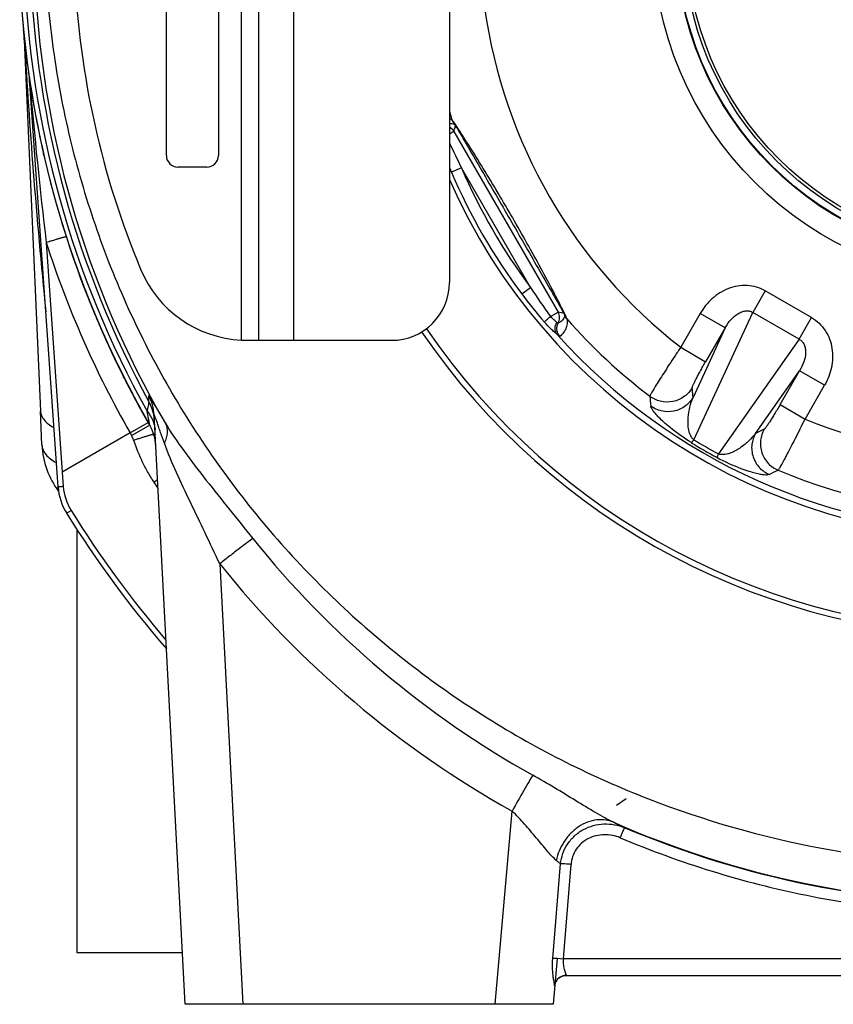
# Model space of a CAD drawing. Extents: x -1490 to 1181, y 8 to 1663.
# Tile 50 of 72: x -74 to 67, y 713 to 884. Entities that reach past the tile are written whole.
import ezdxf

# ---------------------------------------------------------------- set-up
doc = ezdxf.new("R2010")
doc.units = 0
doc.header["$LTSCALE"] = 65.395
doc.layers.get('0').update_dxf_attribs({"linetype": 'CONTINUOUS'})

msp = doc.modelspace()

# ---------------------------------------------------------------- linework, layer by layer
at = {"color": 9, "linetype": 'CONTINUOUS'}
for p, q in [((-35.3, 828.32), (-35.3, 968.27)), ((-26.3, 968.29), (-26.3, 828.29)), ((-72.91, 880.97), (-72.87, 880.15)), ((1.48, 864.43), (1.75, 865.45)), ((1.48, 864.43), (0.7, 863.98)), ((1.48, 864.43), (19.51, 833.19)), ((2.79, 858.16), (1.04, 857.41)), ((14.74, 837.46), (2.79, 858.16)), ((-69.11, 845.24), (-66.32, 805.46)), ((13.22, 836.32), (14.74, 837.46)), ((55.38, 836.85), (53.22, 833.11)), ((63.4, 832.22), (55.38, 836.85)), ((18.19, 832.43), (19.51, 833.19)), ((20.54, 832.92), (19.51, 833.19)), ((44.12, 832.95), (40.74, 827.09)), ((43.02, 811.08), (53.22, 833.11)), ((48.45, 830.45), (44.12, 832.95)), ((61.24, 828.48), (53.22, 833.11)), ((61.24, 828.48), (63.4, 832.22)), ((48.45, 830.45), (42.87, 818.4)), ((48.45, 830.45), (45.06, 824.59)), ((40.74, 827.09), (45.06, 824.59)), ((61.24, 828.48), (47.27, 808.63)), ((53.68, 812.16), (61.33, 823.02)), ((57.94, 817.15), (61.33, 823.02)), ((65.65, 820.52), (61.33, 823.02)), ((62.27, 814.66), (65.65, 820.52)), ((42.87, 818.4), (42.74, 820.08)), ((57.94, 817.15), (62.27, 814.66)), ((-51.18, 813.57), (-51.65, 816.02)), ((-51.58, 815.67), (-51.65, 816.02)), ((-54.57, 812.24), (-66.32, 805.46)), ((55.2, 812.89), (53.68, 812.16)), ((-66.32, 805.46), (-66.15, 802.96)), ((-50.49, 803.72), (-49.82, 804.16)), ((-65.57, 798.34), (-64.8, 798.82)), ((-39.06, 789.56), (-35.07, 713.29)), ((31.27, 748.85), (29.62, 747.75)), ((8.63, 713.29), (11.56, 746.75)), ((18.59, 721.22), (19.93, 737.61)), ((20.44, 721.14), (21.75, 737.52)), ((171.97, 721.14), (20.44, 721.14))]:
    msp.add_line(p, q, dxfattribs=at)
at = {"color": 7, "linetype": 'CONTINUOUS'}
for p, q in [((-32.3, 828.29), (-32.3, 968.29)), ((0.7, 958.29), (0.7, 838.29)), ((-48.3, 860.29), (-48.3, 891.68)), ((-39.3, 891.68), (-39.3, 860.29)), ((-41.3, 858.29), (-46.3, 858.29)), ((-34.52, 828.29), (-9.3, 828.29))]:
    msp.add_line(p, q, dxfattribs=at)
at = {"color": 2, "linetype": 'CONTINUOUS'}
for p, q in [((-72.9, 880.32), (-70.09, 816.02)), ((-72.02, 873.72), (-72.03, 873.83)), ((-72.03, 873.82), (-72.03, 873.83)), ((-72.03, 873.83), (-72.01, 873.7)), ((-72.03, 873.83), (-72.03, 873.82)), ((-71.99, 873.23), (-72.02, 873.73)), ((-72.02, 873.64), (-72.02, 873.72)), ((-72.01, 873.7), (-71.97, 873.4)), ((-71.98, 873.11), (-71.99, 873.23)), ((-71.98, 873.08), (-71.98, 873.11)), ((-71.98, 873.04), (-71.98, 873.08)), ((-71.98, 873.01), (-71.98, 873.04)), ((-69.55, 860.51), (-69.54, 860.48)), ((-64.25, 842.14), (-64.24, 842.08)), ((-64.25, 842.14), (-64.24, 842.08)), ((-63.34, 839.6), (-63.37, 839.66)), ((-63.33, 839.6), (-63.36, 839.67)), ((-62.95, 838.53), (-62.93, 838.5)), ((-62.94, 838.53), (-62.93, 838.5)), ((-62.89, 838.37), (-62.9, 838.4)), ((-62.72, 837.94), (-62.89, 838.4)), ((-62.72, 837.94), (-62.89, 838.37)), ((-62.74, 837.98), (-62.65, 837.75)), ((-62.72, 837.94), (-62.74, 837.97)), ((-62.72, 837.94), (-62.65, 837.76)), ((-62.2, 836.61), (-62.35, 836.98)), ((-62.21, 836.6), (-62.35, 836.98)), ((-61.69, 835.29), (-61.63, 835.13)), ((-61.68, 835.3), (-61.62, 835.13)), ((-61.11, 833.86), (-61.1, 833.84)), ((-61.11, 833.86), (-61.11, 833.84)), ((-61.11, 833.85), (-61.11, 833.84)), ((-60.73, 832.93), (-60.7, 832.86)), ((-60.72, 832.94), (-60.69, 832.86)), ((-60.58, 832.58), (-60.61, 832.64)), ((-60.57, 832.58), (-60.6, 832.64)), ((-60.22, 831.72), (-60.29, 831.89)), ((-60.28, 831.9), (-60.21, 831.73)), ((-59.15, 829.26), (-58.96, 828.84)), ((-59.14, 829.26), (-58.88, 828.67)), ((-58.96, 828.84), (-58.89, 828.67)), ((-58.68, 828.21), (-58.64, 828.12)), ((-58.44, 827.69), (-58.68, 828.2)), ((-58.67, 828.22), (-58.43, 827.7)), ((-57.55, 825.76), (-56.62, 823.87)), ((-57.55, 825.76), (-57.35, 825.35)), ((-57.35, 825.35), (-57.17, 824.97)), ((-57.08, 824.78), (-57.21, 825.05)), ((-56.93, 824.47), (-57.08, 824.78)), ((-56.84, 824.27), (-56.95, 824.5)), ((-56.64, 823.86), (-56.87, 824.35)), ((-56.23, 823.03), (-56.08, 822.72)), ((-56.22, 823.04), (-56.07, 822.72)), ((-55.62, 821.8), (-55.7, 821.97)), ((-55.6, 821.76), (-55.7, 821.96)), ((-55.6, 821.76), (-55.62, 821.8)), ((-55.62, 821.8), (-55.6, 821.76)), ((-55.6, 821.76), (-55.62, 821.8)), ((-55.31, 821.2), (-55.18, 820.96)), ((-55.31, 821.2), (-55.19, 820.95)), ((-55.12, 820.82), (-55, 820.59)), ((-55.11, 820.83), (-54.77, 820.16)), ((-55.02, 820.63), (-54.78, 820.16)), ((-53.58, 817.88), (-53.55, 817.83)), ((-53.55, 817.83), (-53.58, 817.88)), ((-54.57, 812.24), (-51.44, 814.03)), ((-51.18, 813.57), (-54.31, 811.78)), ((-50.34, 812.13), (-50.24, 811.96)), ((-50.33, 812.14), (-50.23, 811.96)), ((20.91, 718.3), (20.91, 718.29))]:
    msp.add_line(p, q, dxfattribs=at)
at = {"color": 6, "linetype": 'CONTINUOUS'}
for p, q in [((-72.03, 873.83), (-72.02, 873.78)), ((-72.02, 873.78), (-72.02, 873.73)), ((-72.02, 873.73), (-72.01, 873.67)), ((-72.02, 873.73), (-72.01, 873.71)), ((-72.02, 873.73), (-72.01, 873.7)), ((-72.01, 873.68), (-72, 873.62)), ((-72.01, 873.66), (-72, 873.62)), ((-72.01, 873.66), (-72, 873.62)), ((-72, 873.62), (-72, 873.6)), ((-72, 873.62), (-72, 873.55)), ((-72, 873.6), (-72, 873.55)), ((-72, 873.57), (-72, 873.53)), ((-72, 873.56), (-72, 873.55)), ((-67.06, 802.94), (-72, 873.53)), ((-69.49, 860.28), (-69.58, 860.67)), ((-69.5, 860.3), (-69.57, 860.62)), ((-64.27, 842.19), (-64.96, 844.23)), ((-63.36, 839.67), (-64.28, 842.2)), ((-62.75, 838), (-63.33, 839.6)), ((-61.68, 835.3), (-62.75, 838.02)), ((-61.12, 833.87), (-61.62, 835.14)), ((-59.38, 829.77), (-61.12, 833.88)), ((-60.28, 831.9), (-60.28, 831.9)), ((-60.28, 831.9), (-60.28, 831.9)), ((-57.53, 825.72), (-59.38, 829.78)), ((-59.14, 829.26), (-59.38, 829.77)), ((-55.58, 821.72), (-56.62, 823.87)), ((-55.31, 821.2), (-55.58, 821.74)), ((-55.11, 820.83), (-55.18, 820.96)), ((-53.53, 817.79), (-54.77, 820.16)), ((-51.32, 817.65), (-51.36, 818.74)), ((-52.82, 816.5), (-53.53, 817.79)), ((-69.84, 810.16), (-70.09, 816.02)), ((-45.06, 713.29), (-50.41, 815.36)), ((-50.23, 811.96), (-50.33, 812.14)), ((-63.8, 795.58), (-63.8, 722.29)), ((-63.8, 722.29), (-45.53, 722.29)), ((19.33, 721.21), (18.64, 713.29)), ((20.91, 718.29), (171.49, 718.29)), ((18.92, 716.47), (18.94, 716.62)), ((18.64, 713.29), (-45.06, 713.29))]:
    msp.add_line(p, q, dxfattribs=at)
at = {"color": 9, "linetype": 'CONTINUOUS'}
for points in [[(-51.35, 814.45), (-51.47, 815.08), (-51.58, 815.67)], [(-51.27, 814.01), (-51.32, 814.3), (-51.35, 814.45)], [(-51.22, 813.78), (-51.24, 813.88), (-51.27, 814.01)], [(-51.18, 813.57), (-51.18, 813.58), (-51.19, 813.6), (-51.22, 813.78)]]:
    msp.add_lwpolyline(points, dxfattribs=at)
at = {"color": 6, "linetype": 'CONTINUOUS'}
msp.add_lwpolyline([(18.94, 716.62), (18.97, 716.77), (19.01, 716.92), (19.06, 717.06), (19.13, 717.2), (19.2, 717.34), (19.29, 717.47), (19.39, 717.59), (19.49, 717.7), (19.6, 717.81), (19.72, 717.9), (19.85, 717.99), (19.99, 718.07), (20.13, 718.13), (20.27, 718.19), (20.42, 718.23), (20.57, 718.26), (20.72, 718.28), (20.88, 718.29), (20.91, 718.29)], dxfattribs=at)
at = {"color": 9, "linetype": 'CONTINUOUS'}
for radius in [60.29, 56.3, 56.2]:
    msp.add_circle((96.2, 898.29), radius, dxfattribs=at)
at = {"color": 6, "linetype": 'CONTINUOUS'}
for radius in [55, 54.5]:
    msp.add_circle((96.2, 898.29), radius, dxfattribs=at)
for centre, radius, start, end in [((96.2, 898.29), 170, 182, 209.8924), ((96.2, 898.29), 170, 185.4578, 188.2739), ((-107.87, 878.79), 35, 4.4719, 4.8376), ((-107.87, 878.79), 35, 2.5, 4.3257), ((96.2, 898.29), 170, 188.5171, 209.7148), ((-58.12, 809.58), 8, 3, 29.8925), ((96.2, 898.29), 170, 210.454, 210.5209), ((-57.08, 803.63), 10, 184, 211.9662), ((96.2, 899.29), 190.69, 211.9662, 220.7315)]:
    msp.add_arc(centre, radius, start, end, dxfattribs=at)
at = {"color": 2, "linetype": 'CONTINUOUS'}
for centre, radius, start, end in [((96.2, 898.29), 170, 182, 185.4578), ((-107.87, 878.79), 35, 4.8376, 5.4578), ((-107.87, 878.79), 35, 4.3257, 4.4719), ((-75.99, 873.25), 4, 4.0007, 8.2732), ((96.31, 898.31), 170.11, 188.3076, 188.4329), ((-75.98, 873.25), 4, 4, 4.5143), ((-74.93, 872.49), 3, 8.0501, 10.0721), ((95.87, 898.19), 169.65, 198.5005, 199.2934), ((96.04, 898.25), 169.83, 198.5011, 200.6354), ((96.07, 898.26), 169.87, 199.2912, 200.1797), ((96.08, 898.26), 169.87, 199.3117, 200.1797), ((96.22, 898.32), 170.03, 200.1787, 200.7852), ((96.23, 898.32), 170.03, 200.2015, 200.7873), ((96.21, 898.31), 170.02, 200.2027, 200.635), ((96.21, 898.31), 170.01, 200.2028, 200.5857), ((96.26, 898.33), 170.07, 200.5988, 200.7873), ((96.35, 898.36), 170.16, 200.7992, 201.756), ((96.31, 898.35), 170.12, 200.7991, 201.1464), ((96.47, 898.41), 170.29, 200.7997, 203.7683), ((96.36, 898.37), 170.17, 200.8659, 201.7552), ((96.32, 898.35), 170.13, 200.8659, 201.2817), ((96.37, 898.37), 170.19, 201.1464, 201.7559), ((96.38, 898.38), 170.2, 201.2817, 201.756), ((96.44, 898.4), 170.26, 201.7552, 202.2768), ((96.44, 898.4), 170.26, 201.8131, 202.279), ((96.49, 898.42), 170.31, 202.2843, 203.0105), ((96.49, 898.42), 170.31, 202.2843, 202.9937), ((96.48, 898.41), 170.3, 202.2843, 202.7202), ((96.47, 898.41), 170.3, 202.2843, 202.6132), ((96.5, 898.42), 170.32, 202.6414, 202.9937), ((96.5, 898.42), 170.32, 202.7421, 203.0443), ((96.51, 898.43), 170.34, 202.9937, 203.5833), ((96.51, 898.43), 170.34, 203.0443, 203.5837), ((96.52, 898.43), 170.35, 203.5783, 203.9598), ((96.52, 898.43), 170.35, 203.7682, 204.1282), ((96.52, 898.43), 170.34, 203.7683, 204.3444), ((96.52, 898.43), 170.34, 203.9543, 204.3483), ((96.51, 898.43), 170.34, 204.1694, 204.4875), ((96.51, 898.43), 170.34, 204.1765, 204.5369), ((96.5, 898.42), 170.32, 204.1764, 205.2521), ((96.49, 898.42), 170.31, 204.493, 205.2522), ((96.49, 898.42), 170.31, 204.5266, 205.2522), ((96.45, 898.4), 170.27, 205.2522, 205.5159), ((96.44, 898.4), 170.26, 205.2575, 205.7226), ((96.45, 898.4), 170.27, 205.2597, 205.5159), ((96.43, 898.39), 170.24, 205.5483, 205.7238), ((96.37, 898.36), 170.18, 205.6168, 206.7371), ((96.36, 898.36), 170.17, 205.7815, 206.6742), ((96.36, 898.35), 170.16, 205.7815, 206.7371), ((96.38, 898.37), 170.2, 205.7816, 206.2724), ((96.35, 898.35), 170.16, 205.8076, 206.7371), ((96.38, 898.36), 170.19, 205.8076, 206.3903), ((96.36, 898.36), 170.17, 205.8143, 206.6742), ((96.38, 898.37), 170.19, 205.8143, 206.2725), ((96.37, 898.36), 170.18, 205.9618, 206.2725), ((96.33, 898.34), 170.13, 206.2725, 206.6745), ((96.31, 898.33), 170.12, 206.3903, 206.7372), ((96.26, 898.31), 170.06, 206.7371, 207.0068), ((96.26, 898.3), 170.05, 206.749, 207.1056), ((96.27, 898.31), 170.07, 206.7512, 206.9632), ((96.26, 898.31), 170.06, 206.7512, 207.0068), ((96.25, 898.3), 170.05, 206.7512, 207.1219), ((96.21, 898.28), 170.01, 207.0088, 207.3349), ((96.06, 898.2), 169.83, 207.0564, 208.8772), ((96.21, 898.28), 170, 207.0567, 207.3347), ((96.1, 898.22), 169.87, 207.3336, 208.2243), ((96.09, 898.22), 169.87, 207.3567, 208.2243), ((96.09, 898.22), 169.87, 207.3576, 208.2448), ((95.92, 898.13), 169.67, 208.2449, 208.8776), ((96.2, 898.29), 170, 209.7148, 209.8924), ((96.2, 899.29), 174.1, 210, 210.1771), ((-55.35, 810.79), 14.5, 182.5, 216.7571), ((-55.35, 810.79), 14.29, 213.8625, 215.2453), ((20.91, 716.29), 2, 90.005, 170.696), ((20.89, 716.29), 1.98, 170.645, 174.9888)]:
    msp.add_arc(centre, radius, start, end, dxfattribs=at)
at = {"color": 9, "linetype": 'CONTINUOUS'}
for centre, radius, start, end in [((96.2, 898.29), 169.2, 182, 209.0935), ((96.2, 898.29), 168.13, 182, 208.6641), ((96.2, 898.2), 167.43, 181.9682, 210.1864), ((96.2, 898.29), 90.26, 187.9159, 232.0841), ((96.2, 898.29), 170, 188.2739, 188.4412), ((-63.76, 873.7), 8.24, 185.6274, 185.832), ((-60.79, 874), 11.23, 185.8398, 186.1869), ((756.69, 943.92), 831.67, 184.89688, 186.81411), ((96.2, 898.29), 100.23, 197.6565, 198.5877), ((3.08, 866.96), 1.98, 198.1397, 219.5096), ((-0.25, 863.43), 2, 30.0175, 61.4121), ((151.75, 932.84), 166.63, 204.9785, 206.626), ((87.74, 894.66), 94.36, 202.7219, 203.2495), ((96.2, 898.29), 101.67, 203.2479, 216.7521), ((96.2, 898.29), 103.57, 203.2479, 216.7521), ((96.54, 898.49), 174, 197.8208, 209.7148), ((145.34, 923.31), 156.3, 213.3202, 215.5562), ((83.79, 888.91), 88.01, 216.6939, 220.7759), ((17.78, 832.19), 2, 331.8499, 29.9779), ((96.2, 898.29), 100.23, 221.4123, 232.649), ((96.2, 898.29), 103.28, 221.9177, 318.0823), ((-58.39, 814.95), 7.99, 3.0009, 28.3678), ((837.32, 898.04), 805.86, 185.65609, 185.7785), ((-58.37, 813.8), 8.03, 11.1522, 28.6515), ((-58.36, 813.81), 8.02, 3.0215, 11.0998), ((96.2, 898.29), 90.26, 247.9159, 292.0841), ((-57.77, 809.79), 3.99, 17.8437, 29.8753), ((90.28, 888.04), 90.99, 238.377, 241.623), ((88.15, 884.34), 86.05, 238.3671, 241.6329), ((-274.58, 1539.99), 805.86, 294.2215, 294.34391), ((96.2, 898.29), 100.23, 247.351, 292.649), ((98.3, 902.35), 178.5, 213.5389, 213.9627), ((-57.16, 803.59), 9.01, 184.0113, 211.9621), ((96.2, 899.29), 189.78, 211.966, 220.3762), ((96.2, 898), 166.15, 218.764, 240.7964), ((96.19, 898.16), 173.46, 218.7636, 240.7965), ((96.2, 898.2), 167.43, 246.3658, 293.6342), ((96.2, 898.14), 167.45, 247.1029, 292.8971)]:
    msp.add_arc(centre, radius, start, end, dxfattribs=at)
at = {"color": 7, "linetype": 'CONTINUOUS'}
for centre, radius, start, end in [((85.7, 898.29), 150, 182.5172, 202.6199), ((-46.3, 860.29), 2, 180, 270), ((-41.3, 860.29), 2, 270, 360), ((96.2, 898.29), 104.4, 203.8168, 336.1856), ((-34.3, 848.29), 20, 202.6199, 267.134), ((-9.3, 838.29), 10, 270, 360), ((96.2, 898.29), 121.5, 214.3448, 325.6552), ((96.2, 898.29), 120.5, 214.3483, 325.6518), ((-34.52, 840.46), 12.17, 266.3253, 269.9841)]:
    msp.add_arc(centre, radius, start, end, dxfattribs=at)
at = {"color": 2, "linetype": 'CONTINUOUS'}
msp.add_ellipse((20.44, 721.03), major_axis=(1.99, -0.16), ratio=0.052168, start_param=1.574966, end_param=2.754995, dxfattribs=at)
at = {"color": 6, "linetype": 'CONTINUOUS'}
msp.add_open_spline([(-69.2, 892.27), (-68.92, 887.07), (-67.86, 876.7), (-64.78, 861.37), (-60.25, 846.4), (-54.3, 831.93), (-47, 818.11), (-38.4, 805.05), (-28.59, 792.87), (-17.66, 781.68), (-5.72, 771.59), (7.13, 762.67), (20.76, 755.01), (39.8, 746.55), (64.96, 739.38), (96.2, 736.49), (127.44, 739.38), (152.6, 746.55), (171.64, 755.01), (185.27, 762.67), (198.12, 771.59), (210.06, 781.68), (220.99, 792.87), (230.8, 805.05), (239.4, 818.11), (246.71, 831.93), (252.65, 846.4), (257.19, 861.37), (260.26, 876.7), (261.32, 887.07), (261.6, 892.27)], degree=3, knots=[0, 0, 0, 0, 0.031258, 0.062516, 0.093774, 0.125032, 0.156291, 0.187549, 0.218807, 0.250065, 0.281323, 0.312582, 0.34384, 0.375099, 0.437549, 0.5, 0.562451, 0.624901, 0.65616, 0.687418, 0.718676, 0.749935, 0.781193, 0.812451, 0.843709, 0.874968, 0.906226, 0.937484, 0.968742, 1, 1, 1, 1], dxfattribs=at)
at = {"color": 9, "linetype": 'CONTINUOUS'}
for points, knots in [([(-72.9, 880.32), (-72.91, 880.43), (-72.91, 880.59), (-72.92, 880.77), (-72.92, 880.85), (-72.92, 880.9), (-72.92, 880.94), (-72.92, 880.97), (-72.92, 881), (-72.92, 881.01), (-72.92, 881.02), (-72.92, 881.01), (-72.92, 880.99), (-72.91, 880.98), (-72.91, 880.97)], [0, 0, 0, 0, 0.458256, 0.639346, 0.715649, 0.781618, 0.836648, 0.880125, 0.911558, 0.930692, 0.937317, 0.944956, 0.965309, 1, 1, 1, 1]), ([(-72.87, 880.15), (-72.45, 872.61), (-71.39, 856.96), (-69.98, 841.34), (-69.18, 833.25)], [0, 0, 0, 0, 0.481594, 1, 1, 1, 1]), ([(-71.94, 872.92), (-71.95, 872.99), (-71.96, 873.13), (-72.01, 873.67), (-72, 873.53)], [0, 0, 0, 0, 0.32037, 1, 1, 1, 1]), ([(-71.97, 872.89), (-71.97, 872.9), (-71.97, 872.94), (-71.98, 872.98), (-71.98, 873.01)], [0, 0, 0, 0, 0.281717, 1, 1, 1, 1]), ([(1.2, 866.34), (1.15, 866.38), (1, 866.51), (0.83, 866.63), (0.7, 866.7)], [0, 0, 0, 0, 0.285412, 1, 1, 1, 1]), ([(1.65, 865.82), (1.56, 865.95), (1.42, 866.13), (1.25, 866.3), (1.2, 866.34)], [0, 0, 0, 0, 0.685621, 1, 1, 1, 1]), ([(0.7, 865.81), (0.83, 865.84), (1.12, 865.87), (1.42, 865.79), (1.55, 865.7)], [0, 0, 0, 0, 0.454962, 1, 1, 1, 1]), ([(1.55, 865.7), (1.58, 865.68), (1.65, 865.6), (1.71, 865.52), (1.75, 865.45)], [0, 0, 0, 0, 0.303648, 1, 1, 1, 1]), ([(20.8, 832.64), (20.5, 833.25), (19.84, 834.53), (18.43, 837.25), (16.52, 840.81), (14.13, 845.14), (11.66, 849.48), (9.14, 853.79), (6.58, 858.03), (4.45, 861.46), (2.8, 864.04), (2.02, 865.26), (1.65, 865.82)], [0, 0, 0, 0, 0.052913, 0.112968, 0.239723, 0.36944, 0.5, 0.63056, 0.760277, 0.887032, 0.947087, 1, 1, 1, 1]), ([(1.65, 865.82), (1.65, 865.79), (1.66, 865.66), (1.71, 865.54), (1.75, 865.45)], [0, 0, 0, 0, 0.257697, 1, 1, 1, 1]), ([(1.75, 865.45), (2.1, 864.87), (2.83, 863.63), (4.36, 861.02), (6.35, 857.6), (8.77, 853.42), (11.2, 849.22), (13.63, 845), (16.03, 840.83), (18, 837.39), (19.49, 834.77), (20.2, 833.51), (20.54, 832.92)], [0, 0, 0, 0, 0.054447, 0.114998, 0.241476, 0.370379, 0.500003, 0.629627, 0.758527, 0.885002, 0.945554, 1, 1, 1, 1]), ([(-69.11, 845.24), (-68.89, 845.31), (-68.46, 845.45), (-67.82, 845.65), (-67.22, 845.83), (-66.75, 845.97), (-66.42, 846.07), (-66.22, 846.13), (-66.04, 846.18), (-65.9, 846.21), (-65.79, 846.24), (-65.71, 846.26), (-65.67, 846.26), (-65.64, 846.27), (-65.64, 846.27)], [0, 0, 0, 0, 0.188271, 0.376533, 0.554718, 0.712103, 0.779736, 0.838941, 0.889213, 0.930048, 0.961113, 0.982743, 0.995465, 1, 1, 1, 1]), ([(55.38, 836.85), (54.91, 837.13), (53.88, 837.57), (52.24, 837.84), (50.58, 837.74), (48.45, 837.14), (46.07, 835.65), (44.67, 833.9), (44.12, 832.95)], [0, 0, 0, 0, 0.125134, 0.250284, 0.375465, 0.500682, 0.750204, 1, 1, 1, 1]), ([(17.14, 831.43), (17.19, 831.49), (17.32, 831.62), (17.66, 831.95), (17.97, 832.23), (18.19, 832.43)], [0, 0, 0, 0, 0.150408, 0.384038, 1, 1, 1, 1]), ([(19.31, 831.41), (19.23, 831.47), (19.06, 831.61), (18.67, 831.93), (18.38, 832.21), (18.19, 832.43)], [0, 0, 0, 0, 0.195687, 0.437385, 1, 1, 1, 1]), ([(20.65, 832.62), (20.65, 832.52), (20.63, 832.34), (20.5, 832.04), (20.27, 831.75), (19.92, 831.47), (19.67, 831.32), (19.54, 831.25)], [0, 0, 0, 0, 0.156702, 0.286919, 0.525955, 0.760938, 1, 1, 1, 1]), ([(20.54, 832.92), (20.57, 832.85), (20.61, 832.75), (20.65, 832.65), (20.65, 832.62)], [0, 0, 0, 0, 0.696344, 1, 1, 1, 1]), ([(20.8, 832.64), (20.77, 832.66), (20.67, 832.74), (20.59, 832.84), (20.54, 832.92)], [0, 0, 0, 0, 0.260144, 1, 1, 1, 1]), ([(21.03, 831.99), (21.02, 832.06), (20.96, 832.28), (20.87, 832.5), (20.8, 832.64)], [0, 0, 0, 0, 0.314377, 1, 1, 1, 1]), ([(48.45, 830.45), (48.72, 830.95), (49.34, 831.87), (50.36, 832.78), (51.28, 833.24), (51.96, 833.42), (52.64, 833.39), (53.04, 833.22), (53.22, 833.11)], [0, 0, 0, 0, 0.281231, 0.547071, 0.670755, 0.786326, 0.894892, 1, 1, 1, 1]), ([(63.4, 832.22), (63.88, 831.95), (64.77, 831.28), (65.83, 830), (66.57, 828.51), (67.12, 826.36), (67.01, 823.56), (66.2, 821.47), (65.65, 820.52)], [0, 0, 0, 0, 0.125136, 0.250288, 0.37549, 0.500723, 0.750234, 1, 1, 1, 1]), ([(19.35, 829.29), (19.19, 829.44), (18.84, 829.74), (18.08, 830.43), (17.51, 831.01), (17.14, 831.43)], [0, 0, 0, 0, 0.207178, 0.452841, 1, 1, 1, 1]), ([(19.35, 829.29), (19.24, 829.42), (19.06, 829.74), (18.93, 830.49), (19.11, 831.08), (19.31, 831.41)], [0, 0, 0, 0, 0.229475, 0.480206, 1, 1, 1, 1]), ([(19.83, 828.96), (19.69, 829.11), (19.46, 829.46), (19.29, 830.06), (19.31, 830.68), (19.45, 831.07), (19.54, 831.25)], [0, 0, 0, 0, 0.244222, 0.500313, 0.756223, 1, 1, 1, 1]), ([(19.54, 831.25), (19.54, 831.24), (19.5, 831.25), (19.46, 831.28), (19.39, 831.34), (19.34, 831.38), (19.31, 831.41)], [0, 0, 0, 0, 0.08732, 0.279385, 0.584845, 1, 1, 1, 1]), ([(21.03, 831.99), (21.11, 831.63), (21.11, 830.97), (20.79, 830.12), (20.36, 829.48), (20.01, 829.13), (19.83, 828.96)], [0, 0, 0, 0, 0.322255, 0.564538, 0.785427, 1, 1, 1, 1]), ([(19.35, 829.29), (19.41, 829.24), (19.51, 829.14), (19.66, 829.03), (19.75, 828.97), (19.82, 828.95), (19.83, 828.96)], [0, 0, 0, 0, 0.41514, 0.720777, 0.913167, 1, 1, 1, 1]), ([(40.74, 827.09), (40.39, 826.57), (39.71, 825.55), (38.73, 824.06), (37.83, 822.67), (37.03, 821.43), (36.46, 820.51), (36.08, 819.88), (35.85, 819.49), (35.67, 819.17), (35.53, 818.93), (35.44, 818.75), (35.4, 818.65), (35.39, 818.61)], [0, 0, 0, 0, 0.186439, 0.366373, 0.533546, 0.682129, 0.806922, 0.858993, 0.903547, 0.940195, 0.96862, 0.988589, 1, 1, 1, 1]), ([(61.24, 828.48), (61.43, 828.38), (61.78, 828.11), (62.14, 827.54), (62.33, 826.86), (62.39, 825.84), (62.1, 824.5), (61.62, 823.5), (61.33, 823.02)], [0, 0, 0, 0, 0.105124, 0.213693, 0.329265, 0.452952, 0.718789, 1, 1, 1, 1]), ([(42.74, 820.08), (42.74, 820.1), (42.75, 820.16), (42.78, 820.26), (42.83, 820.4), (42.94, 820.65), (43.13, 821.05), (43.41, 821.6), (43.76, 822.26), (44.16, 823), (44.6, 823.78), (44.9, 824.32), (45.06, 824.59)], [0, 0, 0, 0, 0.012497, 0.033217, 0.062167, 0.099195, 0.196326, 0.321109, 0.469344, 0.635786, 0.81477, 1, 1, 1, 1]), ([(-51.36, 818.74), (-51.36, 818.77), (-51.27, 818.65), (-51.23, 818.58), (-51.12, 818.41), (-51, 818.21), (-50.79, 817.86), (-50.48, 817.33), (-50.07, 816.62), (-49.59, 815.81), (-49.07, 814.93), (-48.71, 814.33), (-48.52, 814.01)], [0, 0, 0, 0, 0.013949, 0.037087, 0.070573, 0.113714, 0.165679, 0.292553, 0.444456, 0.615727, 0.801995, 1, 1, 1, 1]), ([(42.74, 820.08), (42.4, 819.5), (41.44, 818.43), (39.43, 817.53), (37.23, 817.58), (35.92, 818.21), (35.39, 818.61)], [0, 0, 0, 0, 0.238147, 0.499817, 0.761607, 1, 1, 1, 1]), ([(-51.32, 817.65), (-51.33, 817.63), (-51.33, 817.58), (-51.35, 817.49), (-51.38, 817.35), (-51.44, 817.08), (-51.53, 816.63), (-51.6, 816.24), (-51.65, 816.02)], [0, 0, 0, 0, 0.027798, 0.085699, 0.172185, 0.28676, 0.595118, 1, 1, 1, 1]), ([(42.87, 818.4), (42.53, 817.83), (41.58, 816.76), (39.58, 815.86), (37.4, 815.9), (36.1, 816.51), (35.56, 816.9)], [0, 0, 0, 0, 0.238313, 0.499818, 0.761442, 1, 1, 1, 1]), ([(42.58, 810.57), (41.3, 811.36), (39.66, 812.51), (37.85, 814.06), (37.01, 814.88), (36.39, 815.55), (35.95, 816.09), (35.68, 816.52), (35.57, 816.79), (35.56, 816.9)], [0, 0, 0, 0, 0.47178, 0.626062, 0.746128, 0.84002, 0.912085, 0.964795, 1, 1, 1, 1]), ([(43.02, 811.08), (42.72, 811.3), (42.4, 811.8), (42.18, 812.49), (42.04, 813.15), (41.99, 813.97), (42.04, 815.23), (42.29, 816.72), (42.65, 817.86), (42.87, 818.4)], [0, 0, 0, 0, 0.146262, 0.215706, 0.282709, 0.411487, 0.535462, 0.773102, 1, 1, 1, 1]), ([(57.94, 817.15), (57.79, 816.88), (57.48, 816.35), (57.01, 815.58), (56.58, 814.86), (56.18, 814.23), (55.84, 813.71), (55.59, 813.35), (55.42, 813.13), (55.33, 813.01), (55.26, 812.94), (55.22, 812.9), (55.2, 812.89)], [0, 0, 0, 0, 0.185238, 0.364232, 0.530674, 0.678905, 0.803686, 0.900813, 0.937839, 0.966786, 0.987504, 1, 1, 1, 1]), ([(-70.09, 816.02), (-70.08, 815.75), (-69.96, 815.2), (-69.47, 814.44), (-68.73, 813.74), (-68.12, 813.36), (-67.78, 813.19)], [0, 0, 0, 0, 0.206611, 0.436289, 0.700044, 1, 1, 1, 1]), ([(-51.65, 816.02), (-51.24, 815.56), (-50.58, 814.54), (-50.3, 813.35), (-50.27, 812.76)], [0, 0, 0, 0, 0.510301, 1, 1, 1, 1]), ([(-48.65, 810.49), (-48.87, 811.1), (-49.19, 812), (-49.59, 813.14), (-49.81, 813.78), (-49.98, 814.25), (-50.08, 814.55), (-50.18, 814.81), (-50.25, 815), (-50.3, 815.13), (-50.33, 815.21), (-50.35, 815.27), (-50.37, 815.32), (-50.39, 815.35), (-50.4, 815.37), (-50.41, 815.38), (-50.41, 815.37), (-50.41, 815.36)], [0, 0, 0, 0, 0.374628, 0.544962, 0.698178, 0.766636, 0.828376, 0.882265, 0.927091, 0.945726, 0.961664, 0.974783, 0.98496, 0.9921, 0.996202, 0.997531, 1, 1, 1, 1]), ([(-48.52, 814.01), (-48.39, 813.77), (-48.19, 813.23), (-48.13, 812.33), (-48.29, 811.4), (-48.51, 810.79), (-48.65, 810.49)], [0, 0, 0, 0, 0.228495, 0.469381, 0.726968, 1, 1, 1, 1]), ([(-48.52, 814.01), (-47.5, 812.3), (-45.18, 808.92), (-41.37, 803.99), (-37.39, 799), (-34.71, 795.65), (-33.35, 793.97)], [0, 0, 0, 0, 0.238232, 0.487774, 0.742984, 1, 1, 1, 1]), ([(57.6, 805.79), (57.63, 805.81), (57.69, 805.9), (57.8, 806.07), (57.95, 806.31), (58.13, 806.63), (58.35, 807.01), (58.71, 807.66), (59.22, 808.62), (59.9, 809.93), (60.65, 811.4), (61.45, 813), (61.99, 814.1), (62.27, 814.66)], [0, 0, 0, 0, 0.011411, 0.031379, 0.059803, 0.096451, 0.141007, 0.193079, 0.317873, 0.466455, 0.633623, 0.813557, 1, 1, 1, 1]), ([(-53.97, 811.01), (-53.75, 811.08), (-53.33, 811.21), (-52.7, 811.41), (-52.1, 811.6), (-51.64, 811.74), (-51.31, 811.83), (-51.1, 811.89), (-50.93, 811.94), (-50.78, 811.98), (-50.67, 812.01), (-50.59, 812.03), (-50.54, 812.03), (-50.51, 812.04), (-50.5, 812.04)], [0, 0, 0, 0, 0.186012, 0.372137, 0.548679, 0.705304, 0.772967, 0.832457, 0.883287, 0.924971, 0.957124, 0.979991, 0.994076, 1, 1, 1, 1]), ([(-50.5, 812.04), (-50.5, 812.04), (-50.5, 812.04), (-50.5, 812.04), (-50.5, 812.04)], [0, 0, 0, 0, 0.53185, 1, 1, 1, 1]), ([(53.68, 812.16), (53.32, 811.7), (52.52, 810.82), (51.35, 809.85), (50.29, 809.18), (49.55, 808.82), (48.9, 808.61), (48.2, 808.45), (47.61, 808.48), (47.27, 808.63)], [0, 0, 0, 0, 0.226896, 0.464532, 0.588507, 0.717284, 0.784288, 0.853734, 1, 1, 1, 1]), ([(53.68, 812.16), (53.35, 811.58), (52.9, 810.22), (53.13, 808.04), (54.25, 806.17), (55.42, 805.35), (56.03, 805.08)], [0, 0, 0, 0, 0.238313, 0.499818, 0.761442, 1, 1, 1, 1]), ([(55.2, 812.89), (54.87, 812.31), (54.42, 810.94), (54.65, 808.75), (55.79, 806.86), (56.99, 806.05), (57.6, 805.79)], [0, 0, 0, 0, 0.238147, 0.499817, 0.761607, 1, 1, 1, 1]), ([(-69.84, 810.16), (-69.83, 809.87), (-69.69, 809.27), (-69.17, 808.44), (-68.37, 807.7), (-67.71, 807.29), (-67.35, 807.1)], [0, 0, 0, 0, 0.209553, 0.440971, 0.704146, 1, 1, 1, 1]), ([(-53.97, 811.01), (-53.55, 809.73), (-52.8, 807.84), (-51.57, 805.44), (-50.86, 804.29), (-50.49, 803.72)], [0, 0, 0, 0, 0.499835, 0.749915, 1, 1, 1, 1]), ([(-39.06, 789.56), (-39.9, 791.36), (-41.57, 794.93), (-44.12, 800.2), (-46.58, 805.33), (-48.04, 808.77), (-48.65, 810.49)], [0, 0, 0, 0, 0.258955, 0.514117, 0.762072, 1, 1, 1, 1]), ([(43.02, 811.08), (42.97, 811.01), (42.88, 810.9), (42.76, 810.74), (42.66, 810.63), (42.6, 810.58), (42.58, 810.57)], [0, 0, 0, 0, 0.364311, 0.661491, 0.877004, 1, 1, 1, 1]), ([(47.27, 808.63), (47.23, 808.55), (47.17, 808.42), (47.1, 808.23), (47.06, 808.1), (47.04, 808.02), (47.04, 807.99)], [0, 0, 0, 0, 0.364311, 0.661491, 0.877004, 1, 1, 1, 1]), ([(47.04, 807.99), (48.36, 807.28), (50.18, 806.43), (52.43, 805.65), (53.56, 805.32), (54.45, 805.12), (55.14, 805.02), (55.65, 804.99), (55.93, 805.03), (56.03, 805.08)], [0, 0, 0, 0, 0.47178, 0.626063, 0.746129, 0.84002, 0.912085, 0.964795, 1, 1, 1, 1]), ([(-66.15, 802.96), (-66.26, 802.95), (-66.43, 802.94), (-66.65, 802.93), (-66.79, 802.92), (-66.9, 802.92), (-66.99, 802.92), (-67.03, 802.93), (-67.06, 802.93), (-67.06, 802.94)], [0, 0, 0, 0, 0.374845, 0.552678, 0.709954, 0.836855, 0.928186, 0.981355, 1, 1, 1, 1]), ([(-33.35, 793.97), (-33.67, 793.75), (-34.44, 793.18), (-35.76, 792.17), (-37.35, 790.92), (-38.48, 790.02), (-39.06, 789.56)], [0, 0, 0, 0, 0.159502, 0.398695, 0.691826, 1, 1, 1, 1]), ([(15.13, 752.97), (14.91, 752.61), (14.4, 751.74), (13.2, 749.67), (12.23, 747.95), (11.56, 746.75)], [0, 0, 0, 0, 0.17353, 0.423851, 1, 1, 1, 1]), ([(29.08, 744.81), (28.57, 745.05), (27.53, 745.59), (25.34, 746.85), (22.47, 748.62), (18.87, 750.82), (16.4, 752.26), (15.13, 752.97)], [0, 0, 0, 0, 0.103541, 0.218517, 0.467801, 0.730833, 1, 1, 1, 1]), ([(19.2, 738.22), (18.93, 738.45), (18.38, 739), (17.56, 739.94), (16.67, 741), (15.4, 742.54), (13.74, 744.51), (12.31, 746.02), (11.56, 746.75)], [0, 0, 0, 0, 0.093339, 0.203802, 0.325816, 0.45535, 0.726113, 1, 1, 1, 1]), ([(29.08, 744.81), (28.66, 744.99), (27.72, 745.26), (26.18, 745.28), (24.56, 744.88), (22.97, 744.05), (21.57, 742.85), (20.12, 740.98), (19.44, 739.32), (19.2, 738.22)], [0, 0, 0, 0, 0.102443, 0.215477, 0.339395, 0.472543, 0.610854, 0.748621, 1, 1, 1, 1]), ([(19.93, 737.61), (19.99, 738.22), (20.27, 739.44), (21.11, 741.11), (22.33, 742.53), (23.85, 743.62), (25.58, 744.32), (27.42, 744.6), (29.29, 744.47), (30.48, 744.12), (31.05, 743.88)], [0, 0, 0, 0, 0.125336, 0.250583, 0.375623, 0.500452, 0.625188, 0.749975, 0.874905, 1, 1, 1, 1]), ([(31.05, 743.88), (30.92, 743.94), (30.27, 744.26), (29.61, 744.57), (29.08, 744.81)], [0, 0, 0, 0, 0.192622, 1, 1, 1, 1]), ([(30.27, 742.14), (30.32, 742.25), (30.41, 742.46), (30.55, 742.78), (30.68, 743.09), (30.8, 743.35), (30.89, 743.55), (30.94, 743.68), (30.98, 743.75), (31.01, 743.8), (31.03, 743.84), (31.04, 743.87), (31.05, 743.88), (31.05, 743.88)], [0, 0, 0, 0, 0.183405, 0.368626, 0.545595, 0.703262, 0.831483, 0.882748, 0.924718, 0.957019, 0.979976, 0.9941, 1, 1, 1, 1]), ([(30.27, 742.14), (29.4, 742.51), (27.96, 742.78), (26.08, 742.53), (24.74, 742.04), (23.55, 741.25), (22.61, 740.19), (21.97, 738.92), (21.79, 737.99), (21.75, 737.52)], [0, 0, 0, 0, 0.250452, 0.376375, 0.501822, 0.626763, 0.751163, 0.875402, 1, 1, 1, 1]), ([(30.27, 742.14), (35.47, 739.95), (46.09, 736.08), (62.51, 731.89), (79.27, 729.36), (96.2, 728.51), (113.13, 729.36), (129.89, 731.89), (146.32, 736.08), (156.93, 739.95), (162.13, 742.14)], [0, 0, 0, 0, 0.124989, 0.249987, 0.374992, 0.5, 0.625008, 0.750013, 0.875011, 1, 1, 1, 1]), ([(19.93, 737.61), (19.87, 737.65), (19.63, 737.86), (19.39, 738.06), (19.2, 738.22)], [0, 0, 0, 0, 0.22343, 1, 1, 1, 1]), ([(21.75, 737.52), (21.39, 737.55), (20.89, 737.59), (20.28, 737.61), (20.03, 737.61), (19.93, 737.61)], [0, 0, 0, 0, 0.582742, 0.829108, 1, 1, 1, 1])]:
    msp.add_open_spline(points, degree=3, knots=knots, dxfattribs=at)
msp.add_open_spline([(21.03, 831.99), (20.87, 832.17), (20.73, 832.39), (20.65, 832.62)], degree=3, dxfattribs=at)
at = {"color": 2, "linetype": 'CONTINUOUS'}
for points, knots in [([(18.91, 716.54), (18.9, 716.63), (18.86, 716.84), (18.8, 717.22), (18.72, 717.71), (18.61, 718.55), (18.52, 719.73), (18.55, 720.71), (18.59, 721.22)], [0, 0, 0, 0, 0.052671, 0.136714, 0.246084, 0.37506, 0.673073, 1, 1, 1, 1]), ([(20.44, 721.14), (20.41, 720.96), (20.39, 720.6), (20.41, 720.08), (20.49, 719.61), (20.59, 719.2), (20.71, 718.86), (20.8, 718.62), (20.86, 718.47), (20.89, 718.39), (20.9, 718.34), (20.91, 718.31), (20.91, 718.3)], [0, 0, 0, 0, 0.18729, 0.366516, 0.532194, 0.67984, 0.805245, 0.903712, 0.941224, 0.970065, 0.989729, 1, 1, 1, 1]), ([(18.92, 716.48), (18.92, 716.48), (18.92, 716.5), (18.92, 716.52), (18.91, 716.54)], [0, 0, 0, 0, 0.164995, 1, 1, 1, 1])]:
    msp.add_open_spline(points, degree=3, knots=knots, dxfattribs=at)

doc.saveas('drawing.dxf')
